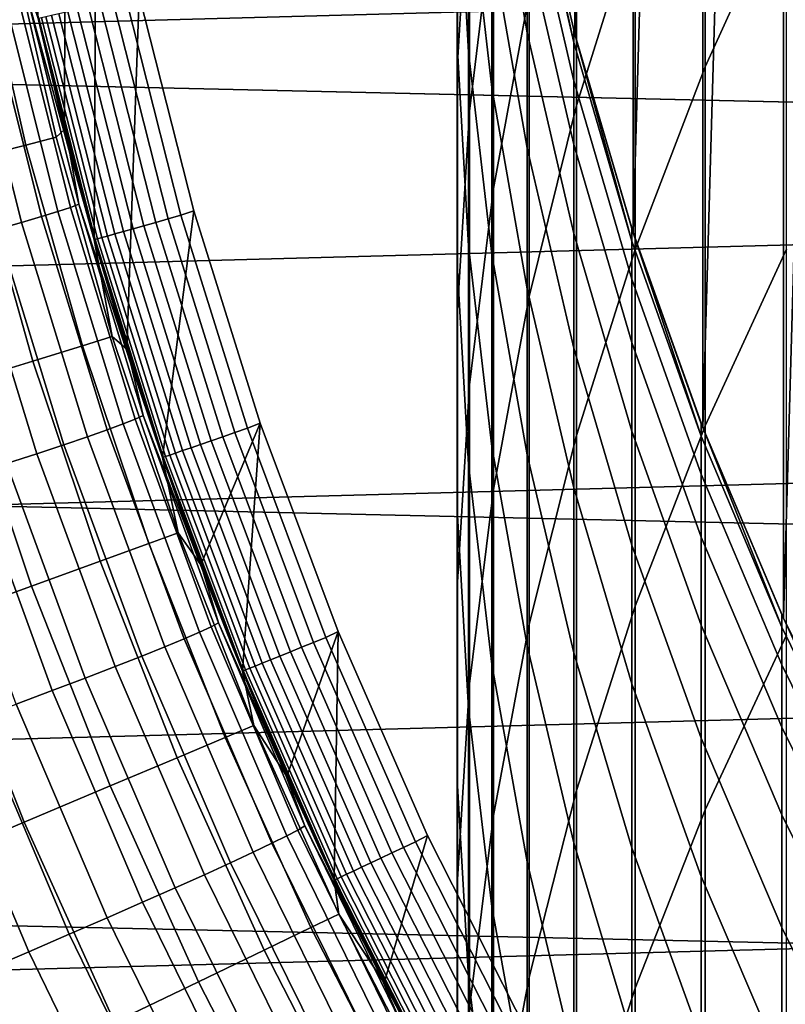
# Model space of a CAD drawing. Header units: metres. Extents: x -28 to 70, y -218 to 28.
# Tile 213 of 256: x -11.76 to -9.55, y -5.48 to -2.63. Entities that reach past the tile are written whole.
import ezdxf

# ---------------------------------------------------------------- set-up
doc = ezdxf.new("R2010")
doc.units = ezdxf.units.M
doc.layers.add('solid_10_261_432_XXX', color=7, linetype='CONTINUOUS')

msp = doc.modelspace()

# ---------------------------------------------------------------- linework, layer by layer
at = {"layer": 'solid_10_261_432_XXX'}
for points in [[(-9.55116, -4.361804, 235.800003), (-9.55116, 4.361804, 235.800003), (-9.286513, 4.900068, 235.800003)], [(-9.2, 0, 235.800003), (-9.286513, -4.900068, 235.800003), (-9.55116, -4.361804, 235.800003), (-9.286513, 4.900068, 235.800003)], [(-9.784554, -3.809527, 235.800003), (-9.784554, 3.809527, 235.800003), (-9.55116, 4.361804, 235.800003)], [(-9.55116, -4.361804, 235.800003), (-9.784554, -3.809527, 235.800003), (-9.55116, 4.361804, 235.800003)], [(-9.986108, -3.244634, 235.800003), (-9.986108, 3.244634, 235.800003), (-9.784554, 3.809527, 235.800003)], [(-9.784554, -3.809527, 235.800003), (-9.986108, -3.244634, 235.800003), (-9.784554, 3.809527, 235.800003)], [(-10.155042, -2.669295, 235.800003), (-10.155042, 2.669295, 235.800003), (-9.986108, 3.244634, 235.800003)], [(-9.986108, -3.244634, 235.800003), (-10.155042, -2.669295, 235.800003), (-9.986108, 3.244634, 235.800003)], [(-10.155042, -2.669295, 235.800003), (-10.290867, -2.085195, 235.800003), (-10.155042, 2.669295, 235.800003)], [(-11.709555, -2.624184, 194), (-11.68234, -0.642568, 194), (-11.629267, -1.284557, 194), (-11.632813, -2.945785, 194)], [(27.251122, -3.691395, -5), (-27.389296, -2.465067, -5), (-27.472309, -1.233766, -5), (27.389296, -2.465067, -5)], [(13.2401, -1.260852, 235.5), (-13.153289, -1.970026, 235.5), (-13.028501, -2.673606, 235.5), (13.153274, -1.970128, 235.5)], [(-9.777374, -1.797765, 419.512878), (-9.777374, -2.763988, 422.205963), (-9.542647, -2.246583, 422.399689), (-9.542647, -1.275219, 419.692261)], [(-11.632813, -2.945785, 194), (-11.629267, -1.284557, 194), (-11.540821, -1.923384, 194), (-11.547218, -3.265219, 194)], [(-10.150299, -1.994756, 416.453674), (-10.150299, -2.87661, 419.142517), (-9.980146, -2.332144, 419.329407), (-9.980146, -1.445347, 416.625519)], [(-10.495243, -2.111986, 407.737213), (-10.495243, -2.753619, 410.426117), (-10.460032, -2.172712, 410.573242), (-10.460032, -1.527246, 407.868256)], [(-10.496152, -2.133829, 404.916565), (-10.496152, -2.697733, 407.605957), (-10.495243, -2.111986, 407.737213), (-10.495243, -1.544687, 405.031647)], [(-10.460032, -2.172712, 410.573242), (-10.460032, -2.892467, 413.259399), (-10.390635, -2.318713, 413.421631), (-10.390635, -1.594706, 410.719604)], [(-10.462755, -2.235416, 402.114014), (-10.462755, -2.722059, 404.801666), (-10.496152, -2.133829, 404.916565), (-10.496152, -1.644244, 402.212677)], [(-10.390635, -2.318713, 413.421631), (-10.390635, -3.116898, 416.102692), (-10.287278, -2.552547, 416.279205), (-10.287278, -1.749713, 413.58252)], [(-10.395164, -2.413821, 399.332062), (-10.395164, -2.82374, 402.015839), (-10.462755, -2.235416, 402.114014), (-10.462755, -1.823015, 399.414001)], [(-10.293597, -2.406153, 393.886871), (-10.293597, -2.666037, 396.572906), (-10.395164, -2.078006, 396.638), (-10.395164, -1.816552, 393.935699)], [(-9.980146, -2.332144, 419.329407), (-9.980146, -3.293109, 422.007874), (-9.777374, -2.763988, 422.205963), (-9.777374, -1.797765, 419.512878)], [(-11.547218, -3.265219, 194), (-11.540821, -1.923384, 194), (-11.417285, -2.55648, 194), (-11.452841, -3.58224, 194)], [(13.153274, -1.970128, 235.5), (-13.028501, -2.673606, 235.5), (-12.866096, -3.369506, 235.5), (13.02848, -2.673708, 235.5)], [(-10.287278, -2.552547, 416.279205), (-10.287278, -3.429382, 418.952728), (-10.150299, -2.87661, 419.142517), (-10.150299, -1.994756, 416.453674)], [(-10.293597, -2.666037, 396.572906), (-10.293597, -2.999835, 399.250793), (-10.395164, -2.413821, 399.332062), (-10.395164, -2.078006, 396.638)], [(-10.293597, -2.108861, 388.498352), (-10.293597, -2.071678, 385.799988), (-10.290867, -2.0852, 385.799988), (-10.158388, -2.69349, 388.482239)], [(-10.158388, -2.69349, 388.482239), (-10.158388, -2.804344, 391.162445), (-10.293597, -2.220381, 391.194641), (-10.293597, -2.108861, 388.498352)], [(-10.158388, -2.656529, 385.799988), (-10.290867, -2.0852, 385.799988), (-10.290867, -2.085195, 235.800003), (-10.155042, -2.669295, 235.800003)], [(-10.158388, -2.69349, 388.482239), (-10.290867, -2.0852, 385.799988), (-10.158388, -2.656529, 385.799988)], [(-10.496152, -2.697733, 407.605957), (-10.496152, -3.335526, 410.278778), (-10.495243, -2.753619, 410.426117), (-10.495243, -2.111986, 407.737213)], [(-10.462755, -2.722059, 404.801666), (-10.462755, -3.282573, 407.474884), (-10.496152, -2.697733, 407.605957), (-10.496152, -2.133829, 404.916565)], [(-10.495243, -2.753619, 410.426117), (-10.495243, -3.469099, 413.096344), (-10.460032, -2.892467, 413.259399), (-10.460032, -2.172712, 410.573242)], [(-10.158388, -2.804344, 391.162445), (-10.158388, -2.989007, 393.838562), (-10.293597, -2.406153, 393.886871), (-10.293597, -2.220381, 391.194641)], [(-10.395164, -2.82374, 402.015839), (-10.395164, -3.307455, 404.687317), (-10.462755, -2.722059, 404.801666), (-10.462755, -2.235416, 402.114014)], [(-9.777374, -2.763988, 422.205963), (-9.777374, -3.80405, 424.871429), (-9.542647, -3.29218, 425.079315), (-9.542647, -2.246583, 422.399689)], [(-10.460032, -2.892467, 413.259399), (-10.460032, -3.685963, 415.924713), (-10.390635, -3.116898, 416.102692), (-10.390635, -2.318713, 413.421631)], [(-10.150299, -2.87661, 419.142517), (-10.150299, -3.832217, 421.806), (-9.980146, -3.293109, 422.007874), (-9.980146, -2.332144, 419.329407)], [(-11.879424, -2.401477, 177.966064), (-11.744953, -2.990633, 177.966064), (-11.657597, -2.968389, 179.490997), (-11.791067, -2.383616, 179.490997)], [(-11.791067, -2.383616, 179.490997), (-11.657597, -2.968389, 179.490997), (-11.632803, -2.945826, 181), (-11.709557, -2.624173, 181)], [(-11.7617, -2.395074, 224.09024), (-11.731999, -2.521941, 223.987289), (-11.658418, -2.842761, 223.977707)], [(-11.617612, -3.014379, 224.059097), (-11.7617, -2.395074, 224.09024), (-11.658418, -2.842761, 223.977707)], [(-11.745919, -2.53984, 224.222183), (-11.7617, -2.395074, 224.09024), (-11.617612, -3.014379, 224.059097)], [(-12.027007, -2.431312, 176.445908), (-11.890865, -3.027786, 176.445908), (-11.744953, -2.990633, 177.966064), (-11.879424, -2.401477, 177.966064)], [(-10.293597, -2.999835, 399.250793), (-10.293597, -3.407293, 401.918457), (-10.395164, -2.82374, 402.015839), (-10.395164, -2.413821, 399.332062)], [(-10.158388, -2.989007, 393.838562), (-10.158388, -3.247338, 396.508575), (-10.293597, -2.666037, 396.572906), (-10.293597, -2.406153, 393.886871)], [(27.058064, -4.910316, -5), (-27.251122, -3.691395, -5), (-27.389296, -2.465067, -5), (27.251122, -3.691395, -5)], [(-11.719447, -2.579645, 199), (-11.658418, -2.842761, 223.977707), (-11.731999, -2.521941, 223.987289)], [(-11.699494, -3.19806, 224.602356), (-11.856836, -2.570526, 224.624054), (-11.808357, -2.558335, 224.493607), (-11.652113, -3.183376, 224.469437)], [(-11.652113, -3.183376, 224.469437), (-11.808357, -2.558335, 224.493607), (-11.77129, -2.54808, 224.359299), (-11.616232, -3.171292, 224.332703)], [(-11.616232, -3.171292, 224.332703), (-11.77129, -2.54808, 224.359299), (-11.745919, -2.53984, 224.222183), (-11.592125, -3.161899, 224.193192)], [(-11.592125, -3.161899, 224.193192), (-11.745919, -2.53984, 224.222183), (-11.617612, -3.014379, 224.059097)], [(-11.492621, -2.575557, 193.989761), (-11.333288, -3.204749, 193.989761), (-11.296216, -3.194266, 193.997437), (-11.455028, -2.567132, 193.997437)], [(-11.417285, -2.55648, 194), (-11.455028, -2.567132, 193.997437), (-11.296216, -3.194266, 193.997437), (-11.25911, -3.181573, 194)], [(-11.452841, -3.58224, 194), (-11.417285, -2.55648, 194), (-11.25911, -3.181573, 194), (-11.349808, -3.896392, 194)], [(-10.390635, -3.116898, 416.102692), (-10.390635, -3.988654, 418.760742), (-10.287278, -3.429382, 418.952728), (-10.287278, -2.552547, 416.279205)], [(-11.827228, -3.234759, 224.852768), (-11.98647, -2.600332, 224.869446), (-11.916359, -2.584561, 224.749649), (-11.758015, -3.215231, 224.730453)], [(-11.758015, -3.215231, 224.730453), (-11.916359, -2.584561, 224.749649), (-11.856836, -2.570526, 224.624054), (-11.699494, -3.19806, 224.602356)], [(-11.5626, -3.21034, 199), (-11.719447, -2.579645, 199), (-11.709555, -2.624184, 194), (-11.632813, -2.945785, 194)], [(-11.719447, -2.579645, 199), (-11.5626, -3.21034, 199), (-11.576066, -3.161439, 223.968246), (-11.658418, -2.842761, 223.977707)], [(-11.595147, -2.598533, 193.937912), (-11.434393, -3.233338, 193.937912), (-11.402974, -3.224454, 193.959747), (-11.563287, -2.591393, 193.959747)], [(-11.563287, -2.591393, 193.959747), (-11.402974, -3.224454, 193.959747), (-11.369079, -3.214869, 193.977127), (-11.528914, -2.58369, 193.977127)], [(-11.528914, -2.58369, 193.977127), (-11.369079, -3.214869, 193.977127), (-11.333288, -3.204749, 193.989761), (-11.492621, -2.575557, 193.989761)], [(-11.544795, -3.264557, 193.73877), (-11.707102, -2.623623, 193.73877), (-11.709557, -2.624172, 193.699997), (-11.547216, -3.265241, 193.699997)], [(-11.632803, -2.945826, 181), (-11.547216, -3.265242, 181), (-11.547216, -3.265241, 193.699997), (-11.709557, -2.624172, 193.699997)], [(-11.709557, -2.624173, 181), (-11.632803, -2.945826, 181), (-11.709557, -2.624172, 193.699997)], [(-11.707102, -2.623623, 193.73877), (-11.544795, -3.264557, 193.73877), (-11.537467, -3.262485, 193.777298), (-11.699671, -2.621958, 193.777298)], [(-11.699671, -2.621958, 193.777298), (-11.537467, -3.262485, 193.777298), (-11.525357, -3.25906, 193.814514), (-11.68739, -2.619205, 193.814514)], [(-11.68739, -2.619205, 193.814514), (-11.525357, -3.25906, 193.814514), (-11.508673, -3.254343, 193.849762), (-11.670471, -2.615414, 193.849762)], [(-11.670471, -2.615414, 193.849762), (-11.508673, -3.254343, 193.849762), (-11.4877, -3.248412, 193.882446), (-11.649203, -2.610647, 193.882446)], [(-11.649203, -2.610647, 193.882446), (-11.4877, -3.248412, 193.882446), (-11.462797, -3.24137, 193.911987), (-11.623951, -2.604988, 193.911987)], [(-11.623951, -2.604988, 193.911987), (-11.462797, -3.24137, 193.911987), (-11.434393, -3.233338, 193.937912), (-11.595147, -2.598533, 193.937912)], [(13.02848, -2.673708, 235.5), (-12.866096, -3.369506, 235.5), (-12.666559, -4.055647, 235.5), (12.866069, -3.369606, 235.5)], [(-10.158388, -3.247338, 396.508575), (-10.158388, -3.579142, 399.170471), (-10.293597, -2.999835, 399.250793), (-10.293597, -2.666037, 396.572906)], [(-10.155042, -2.669292, 385.799988), (-10.158388, -2.656529, 385.799988), (-10.155042, -2.669295, 235.800003)], [(-10.158388, -2.69349, 388.482239), (-10.158388, -2.656529, 385.799988), (-10.155042, -2.669292, 385.799988), (-9.989978, -3.269439, 388.46637)], [(-9.989978, -3.232698, 385.799988), (-10.155042, -2.669292, 385.799988), (-10.155042, -2.669295, 235.800003), (-9.986108, -3.244634, 235.800003)], [(-9.989978, -3.269439, 388.46637), (-10.155042, -2.669292, 385.799988), (-9.989978, -3.232698, 385.799988)], [(-10.462755, -3.282573, 407.474884), (-10.462755, -3.916533, 410.131653), (-10.496152, -3.335526, 410.278778), (-10.496152, -2.697733, 407.605957)], [(-9.989978, -3.269439, 388.46637), (-9.989978, -3.379637, 391.130707), (-10.158388, -2.804344, 391.162445), (-10.158388, -2.69349, 388.482239)], [(-10.395164, -3.307455, 404.687317), (-10.395164, -3.864596, 407.344452), (-10.462755, -3.282573, 407.474884), (-10.462755, -2.722059, 404.801666)], [(-10.496152, -3.335526, 410.278778), (-10.496152, -4.046725, 412.933014), (-10.495243, -3.469099, 413.096344), (-10.495243, -2.753619, 410.426117)], [(-9.980146, -3.293109, 422.007874), (-9.980146, -4.327512, 424.658813), (-9.777374, -3.80405, 424.871429), (-9.777374, -2.763988, 422.205963)], [(-10.293597, -3.407293, 401.918457), (-10.293597, -3.888103, 404.573914), (-10.395164, -3.307455, 404.687317), (-10.395164, -2.82374, 402.015839)], [(-9.989978, -3.379637, 391.130707), (-9.989978, -3.563207, 393.790985), (-10.158388, -2.989007, 393.838562), (-10.158388, -2.804344, 391.162445)], [(-11.617612, -3.014379, 224.059097), (-11.658418, -2.842761, 223.977707), (-11.576066, -3.161439, 223.968246)], [(-10.287278, -3.429382, 418.952728), (-10.287278, -4.379551, 421.601074), (-10.150299, -3.832217, 421.806), (-10.150299, -2.87661, 419.142517)], [(-10.495243, -3.469099, 413.096344), (-10.495243, -4.257884, 415.745819), (-10.460032, -3.685963, 415.924713), (-10.460032, -2.892467, 413.259399)], [(-11.495143, -3.545782, 179.490997), (-11.547216, -3.265242, 181), (-11.632803, -2.945826, 181), (-11.657597, -2.968389, 179.490997)], [(-11.5626, -3.21034, 199), (-11.632813, -2.945785, 194), (-11.547218, -3.265219, 194)], [(-11.890865, -3.027786, 176.445908), (-11.725162, -3.616733, 176.445908), (-11.581283, -3.572353, 177.966064), (-11.744953, -2.990633, 177.966064)], [(-11.744953, -2.990633, 177.966064), (-11.581283, -3.572353, 177.966064), (-11.495143, -3.545782, 179.490997), (-11.657597, -2.968389, 179.490997)], [(-9.989978, -3.563207, 393.790985), (-9.989978, -3.82001, 396.44519), (-10.158388, -3.247338, 396.508575), (-10.158388, -2.989007, 393.838562)], [(-11.617612, -3.014379, 224.059097), (-11.576066, -3.161439, 223.968246), (-11.485005, -3.477736, 223.958878)], [(-11.441201, -3.624725, 224.028336), (-11.617612, -3.014379, 224.059097), (-11.485005, -3.477736, 223.958878)], [(-11.592125, -3.161899, 224.193192), (-11.617612, -3.014379, 224.059097), (-11.441201, -3.624725, 224.028336)], [(-10.158388, -3.579142, 399.170471), (-10.158388, -3.984167, 401.822205), (-10.293597, -3.407293, 401.918457), (-10.293597, -2.999835, 399.250793)], [(-12.095102, -3.079792, 174.932922), (-11.926552, -3.678854, 174.932922), (-11.725162, -3.616733, 176.445908), (-11.890865, -3.027786, 176.445908)], [(-10.460032, -3.685963, 415.924713), (-10.460032, -4.552599, 418.567139), (-10.390635, -3.988654, 418.760742), (-10.390635, -3.116898, 416.102692)], [(-11.42848, -3.784782, 224.306427), (-11.616232, -3.171292, 224.332703), (-11.592125, -3.161899, 224.193192), (-11.405686, -3.774357, 224.164597)], [(-11.405686, -3.774357, 224.164597), (-11.592125, -3.161899, 224.193192), (-11.441201, -3.624725, 224.028336)], [(-11.5626, -3.21034, 199), (-11.485005, -3.477736, 223.958878), (-11.576066, -3.161439, 223.968246)], [(-11.509233, -3.815673, 224.580917), (-11.699494, -3.19806, 224.602356), (-11.652113, -3.183376, 224.469437), (-11.463083, -3.798589, 224.445557)], [(-11.463083, -3.798589, 224.445557), (-11.652113, -3.183376, 224.469437), (-11.616232, -3.171292, 224.332703), (-11.42848, -3.784782, 224.306427)], [(-11.349808, -3.896392, 194), (-11.25911, -3.181573, 194), (-11.066749, -3.796975, 194), (-11.238162, -4.207577, 194)], [(-11.333288, -3.204749, 193.989761), (-11.139536, -3.824208, 193.989761), (-11.103098, -3.811698, 193.997437), (-11.296216, -3.194266, 193.997437)], [(-11.25911, -3.181573, 194), (-11.296216, -3.194266, 193.997437), (-11.103098, -3.811698, 193.997437), (-11.066749, -3.796975, 194)], [(-11.634675, -3.859125, 224.836273), (-11.827228, -3.234759, 224.852768), (-11.758015, -3.215231, 224.730453), (-11.566575, -3.835903, 224.711487)], [(-11.566575, -3.835903, 224.711487), (-11.758015, -3.215231, 224.730453), (-11.699494, -3.19806, 224.602356), (-11.509233, -3.815673, 224.580917)], [(-11.371838, -3.831618, 199), (-11.5626, -3.21034, 199), (-11.547218, -3.265219, 194), (-11.452841, -3.58224, 194)], [(-11.5626, -3.21034, 199), (-11.371838, -3.831618, 199), (-11.385305, -3.791414, 223.949615), (-11.485005, -3.477736, 223.958878)], [(-11.402974, -3.224454, 193.959747), (-11.208031, -3.847722, 193.959747), (-11.174715, -3.836284, 193.977127), (-11.369079, -3.214869, 193.977127)], [(-11.369079, -3.214869, 193.977127), (-11.174715, -3.836284, 193.977127), (-11.139536, -3.824208, 193.989761), (-11.333288, -3.204749, 193.989761)], [(-11.713012, -3.885162, 224.9543), (-11.906606, -3.256493, 224.968338), (-11.827228, -3.234759, 224.852768), (-11.634675, -3.859125, 224.836273)], [(-11.508673, -3.254343, 193.849762), (-11.311922, -3.883388, 193.849762), (-11.291307, -3.876311, 193.882446), (-11.4877, -3.248412, 193.882446)], [(-11.4877, -3.248412, 193.882446), (-11.291307, -3.876311, 193.882446), (-11.266831, -3.867908, 193.911987), (-11.462797, -3.24137, 193.911987)], [(-11.462797, -3.24137, 193.911987), (-11.266831, -3.867908, 193.911987), (-11.238913, -3.858324, 193.937912), (-11.434393, -3.233338, 193.937912)], [(-11.434393, -3.233338, 193.937912), (-11.238913, -3.858324, 193.937912), (-11.208031, -3.847722, 193.959747), (-11.402974, -3.224454, 193.959747)], [(-9.989978, -3.82001, 396.44519), (-9.989978, -4.14985, 399.091339), (-10.158388, -3.579142, 399.170471), (-10.158388, -3.247338, 396.508575)], [(-9.986094, -3.244678, 385.799988), (-9.989978, -3.232698, 385.799988), (-9.986108, -3.244634, 235.800003)], [(-9.989978, -3.269439, 388.46637), (-9.989978, -3.232698, 385.799988), (-9.986094, -3.244678, 385.799988), (-9.788918, -3.834828, 388.450775)], [(-9.788918, -3.798301, 385.799988), (-9.986094, -3.244678, 385.799988), (-9.986108, -3.244634, 235.800003), (-9.784554, -3.809527, 235.800003)], [(-9.788918, -3.834828, 388.450775), (-9.986094, -3.244678, 385.799988), (-9.788918, -3.798301, 385.799988)], [(-11.800988, -3.913815, 225.064682), (-11.995543, -3.28027, 225.076294), (-11.906606, -3.256493, 224.968338), (-11.713012, -3.885162, 224.9543)], [(-11.347427, -3.895577, 193.73877), (-11.544795, -3.264557, 193.73877), (-11.547216, -3.265241, 193.699997), (-11.349807, -3.896394, 193.699997)], [(-11.45286, -3.582178, 181), (-11.349807, -3.896394, 181), (-11.349807, -3.896394, 193.699997), (-11.547216, -3.265241, 193.699997)], [(-11.547216, -3.265242, 181), (-11.45286, -3.582178, 181), (-11.547216, -3.265241, 193.699997)], [(-11.495143, -3.545782, 179.490997), (-11.45286, -3.582178, 181), (-11.547216, -3.265242, 181)], [(-11.544795, -3.264557, 193.73877), (-11.347427, -3.895577, 193.73877), (-11.340225, -3.893104, 193.777298), (-11.537467, -3.262485, 193.777298)], [(-11.537467, -3.262485, 193.777298), (-11.340225, -3.893104, 193.777298), (-11.328321, -3.889018, 193.814514), (-11.525357, -3.25906, 193.814514)], [(-11.525357, -3.25906, 193.814514), (-11.328321, -3.889018, 193.814514), (-11.311922, -3.883388, 193.849762), (-11.508673, -3.254343, 193.849762)], [(-9.788918, -3.834828, 388.450775), (-9.788918, -3.944381, 391.099548), (-9.989978, -3.379637, 391.130707), (-9.989978, -3.269439, 388.46637)], [(-10.395164, -3.864596, 407.344452), (-10.395164, -4.494741, 409.985229), (-10.462755, -3.916533, 410.131653), (-10.462755, -3.282573, 407.474884)], [(-10.293597, -3.888103, 404.573914), (-10.293597, -4.441898, 407.215057), (-10.395164, -3.864596, 407.344452), (-10.395164, -3.307455, 404.687317)], [(-10.150299, -3.832217, 421.806), (-10.150299, -4.860854, 424.442169), (-9.980146, -4.327512, 424.658813), (-9.980146, -3.293109, 422.007874)], [(-9.777374, -3.80405, 424.871429), (-9.777374, -4.917162, 427.507202), (-9.542647, -4.411215, 427.729126), (-9.542647, -3.29218, 425.079315)], [(-10.462755, -3.916533, 410.131653), (-10.462755, -4.623458, 412.769928), (-10.496152, -4.046725, 412.933014), (-10.496152, -3.335526, 410.278778)], [(12.866069, -3.369606, 235.5), (-12.666559, -4.055647, 235.5), (-12.430457, -4.730085, 235.5), (12.666528, -4.055745, 235.5)], [(-9.788918, -3.944381, 391.099548), (-9.788918, -4.126878, 393.744263), (-9.989978, -3.563207, 393.790985), (-9.989978, -3.379637, 391.130707)], [(-10.158388, -3.984167, 401.822205), (-10.158388, -4.462105, 404.461792), (-10.293597, -3.888103, 404.573914), (-10.293597, -3.407293, 401.918457)], [(-10.390635, -3.988654, 418.760742), (-10.390635, -4.933321, 421.393738), (-10.287278, -4.379551, 421.601074), (-10.287278, -3.429382, 418.952728)], [(-11.441201, -3.624725, 224.028336), (-11.485005, -3.477736, 223.958878), (-11.385305, -3.791414, 223.949615)], [(-10.496152, -4.046725, 412.933014), (-10.496152, -4.83079, 415.56662), (-10.495243, -4.257884, 415.745819), (-10.495243, -3.469099, 413.096344)], [(-11.581283, -3.572353, 177.966064), (-11.38882, -4.145191, 177.966064), (-11.304111, -4.11436, 179.490997), (-11.495143, -3.545782, 179.490997)], [(-11.495143, -3.545782, 179.490997), (-11.304111, -4.11436, 179.490997), (-11.349807, -3.896394, 181), (-11.45286, -3.582178, 181)], [(-9.788918, -4.126878, 393.744263), (-9.788918, -4.38218, 396.382965), (-9.989978, -3.82001, 396.44519), (-9.989978, -3.563207, 393.790985)], [(-11.725162, -3.616733, 176.445908), (-11.530307, -4.196689, 176.445908), (-11.38882, -4.145191, 177.966064), (-11.581283, -3.572353, 177.966064)], [(-11.371838, -3.831618, 199), (-11.452841, -3.58224, 194), (-11.349808, -3.896392, 194)], [(-9.989978, -4.14985, 399.091339), (-9.989978, -4.552477, 401.727386), (-10.158388, -3.984167, 401.822205), (-10.158388, -3.579142, 399.170471)], [(-11.926552, -3.678854, 174.932922), (-11.728351, -4.268771, 174.932922), (-11.530307, -4.196689, 176.445908), (-11.725162, -3.616733, 176.445908)], [(-11.441201, -3.624725, 224.028336), (-11.385305, -3.791414, 223.949615), (-11.27704, -4.102238, 223.94046)], [(-11.233026, -4.224454, 223.998047), (-11.441201, -3.624725, 224.028336), (-11.27704, -4.102238, 223.94046)], [(-11.405686, -3.774357, 224.164597), (-11.441201, -3.624725, 224.028336), (-11.233026, -4.224454, 223.998047)], [(-12.185139, -3.758617, 173.429489), (-11.982639, -4.361324, 173.429489), (-11.728351, -4.268771, 174.932922), (-11.926552, -3.678854, 174.932922)], [(26.810513, -6.119348, -5), (-27.058064, -4.910316, -5), (-27.251122, -3.691395, -5), (27.058064, -4.910316, -5)], [(-10.495243, -4.257884, 415.745819), (-10.495243, -5.119374, 418.372559), (-10.460032, -4.552599, 418.567139), (-10.460032, -3.685963, 415.924713)], [(-11.241895, -4.402284, 224.422043), (-11.463083, -3.798589, 224.445557), (-11.42848, -3.784782, 224.306427), (-11.208651, -4.386865, 224.280548)], [(-11.208651, -4.386865, 224.280548), (-11.42848, -3.784782, 224.306427), (-11.405686, -3.774357, 224.164597), (-11.187207, -4.375529, 224.136429)], [(-11.187207, -4.375529, 224.136429), (-11.405686, -3.774357, 224.164597), (-11.233026, -4.224454, 223.998047)], [(-11.371838, -3.831618, 199), (-11.27704, -4.102238, 223.94046), (-11.385305, -3.791414, 223.949615)], [(-11.342684, -4.44487, 224.692795), (-11.566575, -3.835903, 224.711487), (-11.509233, -3.815673, 224.580917), (-11.286687, -4.421669, 224.559799)], [(-11.286687, -4.421669, 224.559799), (-11.509233, -3.815673, 224.580917), (-11.463083, -3.798589, 224.445557), (-11.241895, -4.402284, 224.422043)], [(-11.11792, -4.515725, 194), (-11.238162, -4.207577, 194), (-11.066749, -3.796975, 194)], [(-11.139536, -3.824208, 193.989761), (-10.911954, -4.432053, 193.989761), (-10.87626, -4.417555, 193.997437), (-11.103098, -3.811698, 193.997437)], [(-11.11792, -4.515725, 194), (-11.066749, -3.796975, 194), (-10.840731, -4.400965, 194), (-10.989276, -4.820355, 194)], [(-11.066749, -3.796975, 194), (-11.103098, -3.811698, 193.997437), (-10.87626, -4.417555, 193.997437), (-10.840731, -4.400965, 194)], [(-9.788918, -4.38218, 396.382965), (-9.788918, -4.710092, 399.013641), (-9.989978, -4.14985, 399.091339), (-9.989978, -3.82001, 396.44519)], [(-9.980146, -4.327512, 424.658813), (-9.980146, -5.434567, 427.280243), (-9.777374, -4.917162, 427.507202), (-9.777374, -3.80405, 424.871429)], [(-9.784573, -3.809481, 385.799988), (-9.788918, -3.798301, 385.799988), (-9.784554, -3.809527, 235.800003)], [(-9.788918, -3.834828, 388.450775), (-9.788918, -3.798301, 385.799988), (-9.784573, -3.809481, 385.799988), (-9.555864, -4.387806, 388.435547)], [(-9.784573, -3.809481, 385.799988), (-9.784554, -3.809527, 235.800003), (-9.55116, -4.361804, 235.800003), (-9.555864, -4.35149, 385.799988)], [(-9.555864, -4.387806, 388.435547), (-9.784573, -3.809481, 385.799988), (-9.555864, -4.35149, 385.799988)], [(-11.40946, -4.471713, 224.820007), (-11.634675, -3.859125, 224.836273), (-11.566575, -3.835903, 224.711487), (-11.342684, -4.44487, 224.692795)], [(-11.14772, -4.441658, 199), (-11.371838, -3.831618, 199), (-11.349808, -3.896392, 194), (-11.238162, -4.207577, 194)], [(-11.371838, -3.831618, 199), (-11.14772, -4.441658, 199), (-11.160294, -4.409972, 223.931427), (-11.27704, -4.102238, 223.94046)], [(-11.238913, -3.858324, 193.937912), (-11.0093, -4.471591, 193.937912), (-10.97905, -4.459304, 193.959747), (-11.208031, -3.847722, 193.959747)], [(-11.208031, -3.847722, 193.959747), (-10.97905, -4.459304, 193.959747), (-10.946414, -4.446049, 193.977127), (-11.174715, -3.836284, 193.977127)], [(-11.174715, -3.836284, 193.977127), (-10.946414, -4.446049, 193.977127), (-10.911954, -4.432053, 193.989761), (-11.139536, -3.824208, 193.989761)], [(-10.287278, -4.379551, 421.601074), (-10.287278, -5.402333, 424.22226), (-10.150299, -4.860854, 424.442169), (-10.150299, -3.832217, 421.806)], [(-9.555864, -4.387806, 388.435547), (-9.555864, -4.49673, 391.069061), (-9.788918, -3.944381, 391.099548), (-9.788918, -3.834828, 388.450775)], [(-11.486506, -4.501991, 224.940445), (-11.713012, -3.885162, 224.9543), (-11.634675, -3.859125, 224.836273), (-11.40946, -4.471713, 224.820007)], [(-11.311922, -3.883388, 193.849762), (-11.080818, -4.500639, 193.849762), (-11.060624, -4.492437, 193.882446), (-11.291307, -3.876311, 193.882446)], [(-11.291307, -3.876311, 193.882446), (-11.060624, -4.492437, 193.882446), (-11.036648, -4.482699, 193.911987), (-11.266831, -3.867908, 193.911987)], [(-11.266831, -3.867908, 193.911987), (-11.036648, -4.482699, 193.911987), (-11.0093, -4.471591, 193.937912), (-11.238913, -3.858324, 193.937912)], [(-10.293597, -4.441898, 407.215057), (-10.293597, -5.068259, 409.839996), (-10.395164, -4.494741, 409.985229), (-10.395164, -3.864596, 407.344452)], [(-11.573235, -4.535474, 225.053223), (-11.800988, -3.913815, 225.064682), (-11.713012, -3.885162, 224.9543), (-11.486506, -4.501991, 224.940445)], [(-11.115598, -4.514766, 193.73877), (-11.347427, -3.895577, 193.73877), (-11.349807, -3.896394, 193.699997), (-11.117929, -4.515712, 193.699997)], [(-11.238135, -4.207651, 181), (-11.117929, -4.515712, 181), (-11.117929, -4.515712, 193.699997), (-11.349807, -3.896394, 193.699997)], [(-11.349807, -3.896394, 181), (-11.238135, -4.207651, 181), (-11.349807, -3.896394, 193.699997)], [(-11.304111, -4.11436, 179.490997), (-11.238135, -4.207651, 181), (-11.349807, -3.896394, 181)], [(-11.347427, -3.895577, 193.73877), (-11.115598, -4.514766, 193.73877), (-11.108542, -4.5119, 193.777298), (-11.340225, -3.893104, 193.777298)], [(-11.340225, -3.893104, 193.777298), (-11.108542, -4.5119, 193.777298), (-11.096883, -4.507164, 193.814514), (-11.328321, -3.889018, 193.814514)], [(-11.328321, -3.889018, 193.814514), (-11.096883, -4.507164, 193.814514), (-11.080818, -4.500639, 193.849762), (-11.311922, -3.883388, 193.849762)], [(-10.158388, -4.462105, 404.461792), (-10.158388, -5.012593, 407.087189), (-10.293597, -4.441898, 407.215057), (-10.293597, -3.888103, 404.573914)], [(-11.668983, -4.571908, 225.157471), (-11.897934, -3.944867, 225.16658), (-11.800988, -3.913815, 225.064682), (-11.573235, -4.535474, 225.053223)], [(-10.395164, -4.494741, 409.985229), (-10.395164, -5.197411, 412.607605), (-10.462755, -4.623458, 412.769928), (-10.462755, -3.916533, 410.131653)], [(-12.003109, -3.978079, 225.259216), (-11.897934, -3.944867, 225.16658), (-11.668983, -4.571908, 225.157471), (-11.773022, -4.611012, 225.25238)], [(-9.555864, -4.49673, 391.069061), (-9.555864, -4.678177, 393.698578), (-9.788918, -4.126878, 393.744263), (-9.788918, -3.944381, 391.099548)], [(-10.460032, -4.552599, 418.567139), (-10.460032, -5.491717, 421.184692), (-10.390635, -4.933321, 421.393738), (-10.390635, -3.988654, 418.760742)], [(-9.989978, -4.552477, 401.727386), (-9.989978, -5.027586, 404.351318), (-10.158388, -4.462105, 404.461792), (-10.158388, -3.984167, 401.822205)], [(-10.462755, -4.623458, 412.769928), (-10.462755, -5.40281, 415.387726), (-10.496152, -4.83079, 415.56662), (-10.496152, -4.046725, 412.933014)], [(12.666528, -4.055745, 235.5), (-12.430457, -4.730085, 235.5), (-12.158466, -5.39089, 235.5), (12.430421, -4.730182, 235.5)], [(-11.233026, -4.224454, 223.998047), (-11.27704, -4.102238, 223.94046), (-11.160294, -4.409972, 223.931427)], [(-11.38882, -4.145191, 177.966064), (-11.168041, -4.707724, 177.966064), (-11.084975, -4.672709, 179.490997), (-11.304111, -4.11436, 179.490997)], [(-11.304111, -4.11436, 179.490997), (-11.084975, -4.672709, 179.490997), (-11.117929, -4.515712, 181), (-11.238135, -4.207651, 181)], [(-9.555864, -4.678177, 393.698578), (-9.555864, -4.932011, 396.322113), (-9.788918, -4.38218, 396.382965), (-9.788918, -4.126878, 393.744263)], [(-11.530307, -4.196689, 176.445908), (-11.306786, -4.76621, 176.445908), (-11.168041, -4.707724, 177.966064), (-11.38882, -4.145191, 177.966064)], [(-9.788918, -4.710092, 399.013641), (-9.788918, -5.110366, 401.634277), (-9.989978, -4.552477, 401.727386), (-9.989978, -4.14985, 399.091339)], [(-11.728351, -4.268771, 174.932922), (-11.500991, -4.848074, 174.932922), (-11.306786, -4.76621, 176.445908), (-11.530307, -4.196689, 176.445908)], [(-11.14772, -4.441658, 199), (-11.238162, -4.207577, 194), (-11.11792, -4.515725, 194)], [(-11.233026, -4.224454, 223.998047), (-11.160294, -4.409972, 223.931427), (-11.035151, -4.714386, 223.922516)], [(-10.993725, -4.811939, 223.968277), (-11.233026, -4.224454, 223.998047), (-11.035151, -4.714386, 223.922516)], [(-11.187207, -4.375529, 224.136429), (-11.233026, -4.224454, 223.998047), (-10.993725, -4.811939, 223.968277)], [(-11.982639, -4.361324, 173.429489), (-11.75035, -4.953188, 173.429489), (-11.500991, -4.848074, 174.932922), (-11.728351, -4.268771, 174.932922)], [(-10.496152, -4.83079, 415.56662), (-10.496152, -5.687125, 418.177643), (-10.495243, -5.119374, 418.372559), (-10.495243, -4.257884, 415.745819)], [(-10.150299, -4.860854, 424.442169), (-10.150299, -5.961737, 427.049011), (-9.980146, -5.434567, 427.280243), (-9.980146, -4.327512, 424.658813)], [(-12.292773, -4.474204, 171.937958), (-12.054471, -5.081386, 171.937958), (-11.75035, -4.953188, 173.429489), (-11.982639, -4.361324, 173.429489)], [(-9.551136, -4.361857, 385.799988), (-9.555864, -4.35149, 385.799988), (-9.55116, -4.361804, 235.800003)], [(-9.555864, -4.387806, 388.435547), (-9.555864, -4.35149, 385.799988), (-9.551136, -4.361857, 385.799988), (-9.291579, -4.926569, 388.420685)], [(-9.291579, -4.890456, 385.799988), (-9.551136, -4.361857, 385.799988), (-9.55116, -4.361804, 235.800003), (-9.286513, -4.900068, 235.800003)], [(-9.291579, -4.926569, 388.420685), (-9.551136, -4.361857, 385.799988), (-9.291579, -4.890456, 385.799988)], [(-10.989256, -4.992811, 224.398926), (-11.241895, -4.402284, 224.422043), (-11.208651, -4.386865, 224.280548), (-10.95744, -4.975894, 224.255127)], [(-10.95744, -4.975894, 224.255127), (-11.208651, -4.386865, 224.280548), (-11.187207, -4.375529, 224.136429), (-10.937371, -4.963769, 224.108765)], [(-10.937371, -4.963769, 224.108765), (-11.187207, -4.375529, 224.136429), (-10.993725, -4.811939, 223.968277)], [(-10.390635, -4.933321, 421.393738), (-10.390635, -5.950179, 423.999725), (-10.287278, -5.402333, 424.22226), (-10.287278, -4.379551, 421.601074)], [(-9.555864, -4.932011, 396.322113), (-9.555864, -5.258038, 398.937653), (-9.788918, -4.710092, 399.013641), (-9.788918, -4.38218, 396.382965)], [(-9.291579, -4.926569, 388.420685), (-9.291579, -5.034879, 391.039368), (-9.555864, -4.49673, 391.069061), (-9.555864, -4.387806, 388.435547)], [(-11.087067, -5.040467, 224.674408), (-11.342684, -4.44487, 224.692795), (-11.286687, -4.421669, 224.559799), (-11.032575, -5.01439, 224.539047)], [(-11.032575, -5.01439, 224.539047), (-11.286687, -4.421669, 224.559799), (-11.241895, -4.402284, 224.422043), (-10.989256, -4.992811, 224.398926)], [(-11.14772, -4.441658, 199), (-11.035151, -4.714386, 223.922516), (-11.160294, -4.409972, 223.931427)], [(-10.852283, -5.121321, 194), (-10.989276, -4.820355, 194), (-10.840731, -4.400965, 194)], [(-10.911954, -4.432053, 193.989761), (-10.651233, -5.026438, 193.989761), (-10.616391, -5.009996, 193.997437), (-10.87626, -4.417555, 193.997437)], [(-10.840731, -4.400965, 194), (-10.87626, -4.417555, 193.997437), (-10.616391, -5.009996, 193.997437), (-10.581771, -4.991601, 194)], [(-10.852283, -5.121321, 194), (-10.840731, -4.400965, 194), (-10.581771, -4.991601, 194), (-10.707076, -5.418347, 194)], [(-9.777374, -4.917162, 427.507202), (-9.777374, -6.102479, 430.111298), (-9.542647, -5.602839, 430.347107), (-9.542647, -4.411215, 427.729126)], [(-11.152317, -5.070844, 224.804001), (-11.40946, -4.471713, 224.820007), (-11.342684, -4.44487, 224.692795), (-11.087067, -5.040467, 224.674408)], [(-10.890905, -5.038669, 199), (-11.14772, -4.441658, 199), (-11.11792, -4.515725, 194), (-10.989276, -4.820355, 194)], [(-11.14772, -4.441658, 199), (-10.890905, -5.038669, 199), (-10.90171, -5.01525, 223.913727), (-11.035151, -4.714386, 223.922516)], [(-10.97905, -4.459304, 193.959747), (-10.716724, -5.057344, 193.959747), (-10.684869, -5.042311, 193.977127), (-10.946414, -4.446049, 193.977127)], [(-10.946414, -4.446049, 193.977127), (-10.684869, -5.042311, 193.977127), (-10.651233, -5.026438, 193.989761), (-10.911954, -4.432053, 193.989761)], [(-10.158388, -5.012593, 407.087189), (-10.158388, -5.635213, 409.696411), (-10.293597, -5.068259, 409.839996), (-10.293597, -4.441898, 407.215057)], [(-11.227827, -5.105288, 224.926834), (-11.486506, -4.501991, 224.940445), (-11.40946, -4.471713, 224.820007), (-11.152317, -5.070844, 224.804001)], [(-11.036648, -4.482699, 193.911987), (-10.772947, -5.083877, 193.911987), (-10.746253, -5.071279, 193.937912), (-11.0093, -4.471591, 193.937912)], [(-11.0093, -4.471591, 193.937912), (-10.746253, -5.071279, 193.937912), (-10.716724, -5.057344, 193.959747), (-10.97905, -4.459304, 193.959747)], [(-9.989978, -5.027586, 404.351318), (-9.989978, -5.574816, 406.961182), (-10.158388, -5.012593, 407.087189), (-10.158388, -4.462105, 404.461792)], [(-11.313023, -5.143536, 225.041962), (-11.573235, -4.535474, 225.053223), (-11.486506, -4.501991, 224.940445), (-11.227827, -5.105288, 224.926834)], [(-11.108542, -4.5119, 193.777298), (-10.843123, -5.116993, 193.777298), (-10.831742, -5.111622, 193.814514), (-11.096883, -4.507164, 193.814514)], [(-11.096883, -4.507164, 193.814514), (-10.831742, -5.111622, 193.814514), (-10.816062, -5.104223, 193.849762), (-11.080818, -4.500639, 193.849762)], [(-11.080818, -4.500639, 193.849762), (-10.816062, -5.104223, 193.849762), (-10.79635, -5.094921, 193.882446), (-11.060624, -4.492437, 193.882446)], [(-11.060624, -4.492437, 193.882446), (-10.79635, -5.094921, 193.882446), (-10.772947, -5.083877, 193.911987), (-11.036648, -4.482699, 193.911987)], [(-10.293597, -5.068259, 409.839996), (-10.293597, -5.76671, 412.446625), (-10.395164, -5.197411, 412.607605), (-10.395164, -4.494741, 409.985229)], [(-9.291579, -5.034879, 391.039368), (-9.291579, -5.215303, 393.654083), (-9.555864, -4.678177, 393.698578), (-9.555864, -4.49673, 391.069061)], [(-11.407252, -5.185297, 225.148499), (-11.668983, -4.571908, 225.157471), (-11.573235, -4.535474, 225.053223), (-11.313023, -5.143536, 225.041962)], [(-10.850011, -5.120244, 193.73877), (-11.115598, -4.514766, 193.73877), (-11.117929, -4.515712, 193.699997), (-10.852286, -5.121317, 193.699997)], [(-10.98928, -4.820345, 181), (-10.852286, -5.121317, 181), (-10.852286, -5.121317, 193.699997), (-11.117929, -4.515712, 193.699997)], [(-11.117929, -4.515712, 181), (-10.98928, -4.820345, 181), (-11.117929, -4.515712, 193.699997)], [(-11.084975, -4.672709, 179.490997), (-10.98928, -4.820345, 181), (-11.117929, -4.515712, 181)], [(-11.115598, -4.514766, 193.73877), (-10.850011, -5.120244, 193.73877), (-10.843123, -5.116993, 193.777298), (-11.108542, -4.5119, 193.777298)], [(-10.495243, -5.119374, 418.372559), (-10.495243, -6.052915, 420.974579), (-10.460032, -5.491717, 421.184692), (-10.460032, -4.552599, 418.567139)], [(-9.788918, -5.110366, 401.634277), (-9.788918, -5.582698, 404.242889), (-9.989978, -5.027586, 404.351318), (-9.989978, -4.552477, 401.727386)], [(-11.773022, -4.611012, 225.25238), (-11.668983, -4.571908, 225.157471), (-11.407252, -5.185297, 225.148499), (-11.509798, -5.230254, 225.245651)], [(-11.884558, -4.65249, 225.33725), (-11.773022, -4.611012, 225.25238), (-11.509798, -5.230254, 225.245651), (-11.619878, -5.278062, 225.332672)], [(-10.395164, -5.197411, 412.607605), (-10.395164, -5.972074, 415.209656), (-10.462755, -5.40281, 415.387726), (-10.462755, -4.623458, 412.769928)], [(-12.00274, -4.696026, 225.411392), (-11.884558, -4.65249, 225.33725), (-11.619878, -5.278062, 225.332672), (-11.736651, -5.328357, 225.40889)], [(-11.168041, -4.707724, 177.966064), (-10.919497, -5.258553, 177.966064), (-10.838281, -5.219441, 179.490997), (-11.084975, -4.672709, 179.490997)], [(-11.084975, -4.672709, 179.490997), (-10.838281, -5.219441, 179.490997), (-10.852286, -5.121317, 181), (-10.98928, -4.820345, 181)], [(-9.291579, -5.215303, 393.654083), (-9.291579, -5.467707, 396.262817), (-9.555864, -4.932011, 396.322113), (-9.555864, -4.678177, 393.698578)], [(-12.126667, -4.741287, 225.474289), (-12.00274, -4.696026, 225.411392), (-11.736651, -5.328357, 225.40889), (-11.85923, -5.380756, 225.47374)], [(-11.306786, -4.76621, 176.445908), (-11.055155, -5.323882, 176.445908), (-10.919497, -5.258553, 177.966064), (-11.168041, -4.707724, 177.966064)], [(12.430421, -4.730182, 235.5), (-12.158466, -5.39089, 235.5), (-11.851411, -6.036062, 235.5), (12.158424, -5.390984, 235.5)], [(-10.993725, -4.811939, 223.968277), (-11.035151, -4.714386, 223.922516), (-10.90171, -5.01525, 223.913727)], [(-9.555864, -5.258038, 398.937653), (-9.555864, -5.656011, 401.543213), (-9.788918, -5.110366, 401.634277), (-9.788918, -4.710092, 399.013641)], [(-11.500991, -4.848074, 174.932922), (-11.245038, -5.415325, 174.932922), (-11.055155, -5.323882, 176.445908), (-11.306786, -4.76621, 176.445908)], [(-10.993725, -4.811939, 223.968277), (-10.90171, -5.01525, 223.913727), (-10.760068, -5.312338, 223.90506)], [(-10.724017, -5.385592, 223.939102), (-10.993725, -4.811939, 223.968277), (-10.760068, -5.312338, 223.90506)], [(-10.937371, -4.963769, 224.108765), (-10.993725, -4.811939, 223.968277), (-10.724017, -5.385592, 223.939102)], [(-10.890905, -5.038669, 199), (-10.989276, -4.820355, 194), (-10.852283, -5.121321, 194)], [(-11.75035, -4.953188, 173.429489), (-11.488848, -5.532737, 173.429489), (-11.245038, -5.415325, 174.932922), (-11.500991, -4.848074, 174.932922)], [(-10.462755, -5.40281, 415.387726), (-10.462755, -6.253998, 417.983032), (-10.496152, -5.687125, 418.177643), (-10.496152, -4.83079, 415.56662)], [(-10.287278, -5.402333, 424.22226), (-10.287278, -6.496951, 426.81424), (-10.150299, -5.961737, 427.049011), (-10.150299, -4.860854, 424.442169)], [(26.508976, -7.316027, -5), (-26.810513, -6.119348, -5), (-27.058064, -4.910316, -5), (26.810513, -6.119348, -5)], [(-10.460032, -5.491717, 421.184692), (-10.460032, -6.502603, 423.77536), (-10.390635, -5.950179, 423.999725), (-10.390635, -4.933321, 421.393738)], [(-9.980146, -5.434567, 427.280243), (-9.980146, -6.613433, 429.870178), (-9.777374, -6.102479, 430.111298), (-9.777374, -4.917162, 427.507202)], [(-9.291579, -5.467707, 396.262817), (-9.291579, -5.791896, 398.863647), (-9.555864, -5.258038, 398.937653), (-9.555864, -4.932011, 396.322113)], [(-12.054471, -5.081386, 171.937958), (-11.786201, -5.675935, 171.937958), (-11.488848, -5.532737, 173.429489), (-11.75035, -4.953188, 173.429489)], [(-10.67563, -5.550266, 224.230225), (-10.95744, -4.975894, 224.255127), (-10.937371, -4.963769, 224.108765), (-10.656947, -5.537472, 224.081665)], [(-10.656947, -5.537472, 224.081665), (-10.937371, -4.963769, 224.108765), (-10.724017, -5.385592, 223.939102)], [(-10.747697, -5.592228, 224.518692), (-11.032575, -5.01439, 224.539047), (-10.989256, -4.992811, 224.398926), (-10.705956, -5.568565, 224.376282)], [(-10.705956, -5.568565, 224.376282), (-10.989256, -4.992811, 224.398926), (-10.95744, -4.975894, 224.255127), (-10.67563, -5.550266, 224.230225)], [(-10.707076, -5.418347, 194), (-10.581771, -4.991601, 194), (-10.290684, -5.567028, 194), (-10.553674, -5.711387, 194)], [(-10.581771, -4.991601, 194), (-10.616391, -5.009996, 193.997437), (-10.324281, -5.587222, 193.997437), (-10.290684, -5.567028, 194)], [(-10.800533, -5.621076, 224.656387), (-11.087067, -5.040467, 224.674408), (-11.032575, -5.01439, 224.539047), (-10.747697, -5.592228, 224.518692)], [(-10.890905, -5.038669, 199), (-10.760068, -5.312338, 223.90506), (-10.90171, -5.01525, 223.913727)], [(-10.651233, -5.026438, 193.989761), (-10.358164, -5.605558, 193.989761), (-10.324281, -5.587222, 193.997437), (-10.616391, -5.009996, 193.997437)], [(-9.989978, -5.574816, 406.961182), (-9.989978, -6.193751, 409.554962), (-10.158388, -5.635213, 409.696411), (-10.158388, -5.012593, 407.087189)], [(-10.864061, -5.654888, 224.788315), (-11.152317, -5.070844, 224.804001), (-11.087067, -5.040467, 224.674408), (-10.800533, -5.621076, 224.656387)], [(-10.602144, -5.620901, 199), (-10.890905, -5.038669, 199), (-10.852283, -5.121321, 194), (-10.707076, -5.418347, 194)], [(-10.890905, -5.038669, 199), (-10.602144, -5.620901, 199), (-10.610333, -5.605428, 223.896515), (-10.760068, -5.312338, 223.90506)], [(-10.716724, -5.057344, 193.959747), (-10.421854, -5.640025, 193.959747), (-10.390875, -5.62326, 193.977127), (-10.684869, -5.042311, 193.977127)], [(-10.684869, -5.042311, 193.977127), (-10.390875, -5.62326, 193.977127), (-10.358164, -5.605558, 193.989761), (-10.651233, -5.026438, 193.989761)], [(-9.788918, -5.582698, 404.242889), (-9.788918, -6.126729, 406.837494), (-9.989978, -5.574816, 406.961182), (-9.989978, -5.027586, 404.351318)], [(-10.937797, -5.693407, 224.913467), (-11.227827, -5.105288, 224.926834), (-11.152317, -5.070844, 224.804001), (-10.864061, -5.654888, 224.788315)], [(-10.772947, -5.083877, 193.911987), (-10.476529, -5.669614, 193.911987), (-10.450569, -5.655565, 193.937912), (-10.746253, -5.071279, 193.937912)], [(-10.746253, -5.071279, 193.937912), (-10.450569, -5.655565, 193.937912), (-10.421854, -5.640025, 193.959747), (-10.716724, -5.057344, 193.959747)], [(-10.158388, -5.635213, 409.696411), (-10.158388, -6.329493, 412.287506), (-10.293597, -5.76671, 412.446625), (-10.293597, -5.068259, 409.839996)], [(-11.021178, -5.736339, 225.030899), (-11.313023, -5.143536, 225.041962), (-11.227827, -5.105288, 224.926834), (-10.937797, -5.693407, 224.913467)], [(-10.831742, -5.111622, 193.814514), (-10.533707, -5.700557, 193.814514), (-10.518457, -5.692305, 193.849762), (-10.816062, -5.104223, 193.849762)], [(-10.816062, -5.104223, 193.849762), (-10.518457, -5.692305, 193.849762), (-10.499289, -5.681931, 193.882446), (-10.79635, -5.094921, 193.882446)], [(-10.79635, -5.094921, 193.882446), (-10.499289, -5.681931, 193.882446), (-10.476529, -5.669614, 193.911987), (-10.772947, -5.083877, 193.911987)], [(-10.551473, -5.710171, 193.73877), (-10.850011, -5.120244, 193.73877), (-10.852286, -5.121317, 193.699997), (-10.553685, -5.711369, 193.699997)], [(-10.707051, -5.4184, 181), (-10.553685, -5.711369, 181), (-10.553685, -5.711369, 193.699997), (-10.852286, -5.121317, 193.699997)], [(-10.852286, -5.121317, 181), (-10.707051, -5.4184, 181), (-10.852286, -5.121317, 193.699997)], [(-10.838281, -5.219441, 179.490997), (-10.707051, -5.4184, 181), (-10.852286, -5.121317, 181)], [(-10.850011, -5.120244, 193.73877), (-10.551473, -5.710171, 193.73877), (-10.544775, -5.706547, 193.777298), (-10.843123, -5.116993, 193.777298)], [(-10.843123, -5.116993, 193.777298), (-10.544775, -5.706547, 193.777298), (-10.533707, -5.700557, 193.814514), (-10.831742, -5.111622, 193.814514)], [(-10.496152, -5.687125, 418.177643), (-10.496152, -6.61508, 420.764099), (-10.495243, -6.052915, 420.974579), (-10.495243, -5.119374, 418.372559)], [(-9.555864, -5.656011, 401.543213), (-9.555864, -6.125627, 404.136841), (-9.788918, -5.582698, 404.242889), (-9.788918, -5.110366, 401.634277)], [(-11.11357, -5.783355, 225.139709), (-11.407252, -5.185297, 225.148499), (-11.313023, -5.143536, 225.041962), (-11.021178, -5.736339, 225.030899)], [(-11.509798, -5.230254, 225.245651), (-11.407252, -5.185297, 225.148499), (-11.11357, -5.783355, 225.139709), (-11.214267, -5.834099, 225.239044)], [(-10.919497, -5.258553, 177.966064), (-10.643806, -5.796308, 177.966064), (-10.56464, -5.753196, 179.490997), (-10.838281, -5.219441, 179.490997)], [(-10.838281, -5.219441, 179.490997), (-10.56464, -5.753196, 179.490997), (-10.553685, -5.711369, 181), (-10.707051, -5.4184, 181)], [(-10.293597, -5.76671, 412.446625), (-10.293597, -6.53672, 415.033051), (-10.395164, -5.972074, 415.209656), (-10.395164, -5.197411, 412.607605)], [(-11.619878, -5.278062, 225.332672), (-11.509798, -5.230254, 225.245651), (-11.214267, -5.834099, 225.239044), (-11.3225, -5.888182, 225.328186)], [(-11.736651, -5.328357, 225.40889), (-11.619878, -5.278062, 225.332672), (-11.3225, -5.888182, 225.328186), (-11.437446, -5.945193, 225.406433)], [(-11.055155, -5.323882, 176.445908), (-10.776039, -5.868318, 176.445908), (-10.643806, -5.796308, 177.966064), (-10.919497, -5.258553, 177.966064)], [(-9.291579, -5.791896, 398.863647), (-9.291579, -6.187626, 401.454529), (-9.555864, -5.656011, 401.543213), (-9.555864, -5.258038, 398.937653)], [(-11.85923, -5.380756, 225.47374), (-11.736651, -5.328357, 225.40889), (-11.437446, -5.945193, 225.406433), (-11.558226, -6.004696, 225.47319)], [(-11.245038, -5.415325, 174.932922), (-10.961127, -5.969112, 174.932922), (-10.776039, -5.868318, 176.445908), (-11.055155, -5.323882, 176.445908)], [(-10.724017, -5.385592, 223.939102), (-10.760068, -5.312338, 223.90506), (-10.610333, -5.605428, 223.896515)], [(-11.558226, -6.004696, 225.47319), (-11.864853, -5.693818, 225.526398), (-11.85923, -5.380756, 225.47374)], [(12.158424, -5.390984, 235.5), (-11.851411, -6.036062, 235.5), (-11.510152, -6.663812, 235.5), (11.851366, -6.036152, 235.5)], [(-10.724017, -5.385592, 223.939102), (-10.610333, -5.605428, 223.896515), (-10.45262, -5.894298, 223.888123)], [(-10.424699, -5.94387, 223.910583), (-10.724017, -5.385592, 223.939102), (-10.45262, -5.894298, 223.888123)], [(-10.656947, -5.537472, 224.081665), (-10.724017, -5.385592, 223.939102), (-10.424699, -5.94387, 223.910583)], [(-11.488848, -5.532737, 173.429489), (-11.198782, -6.098532, 173.429489), (-10.961127, -5.969112, 174.932922), (-11.245038, -5.415325, 174.932922)], [(-10.602144, -5.620901, 199), (-10.707076, -5.418347, 194), (-10.553674, -5.711387, 194)], [(-10.395164, -5.972074, 415.209656), (-10.395164, -6.818139, 417.789368), (-10.462755, -6.253998, 417.983032), (-10.462755, -5.40281, 415.387726)], [(-10.390635, -5.950179, 423.999725), (-10.390635, -7.038458, 426.576721), (-10.287278, -6.496951, 426.81424), (-10.287278, -5.402333, 424.22226)], [(-10.150299, -5.961737, 427.049011), (-10.150299, -7.134032, 429.624512), (-9.980146, -6.613433, 429.870178), (-9.980146, -5.434567, 427.280243)]]:
    msp.add_3dface(points, dxfattribs=at)

doc.saveas('drawing.dxf')
